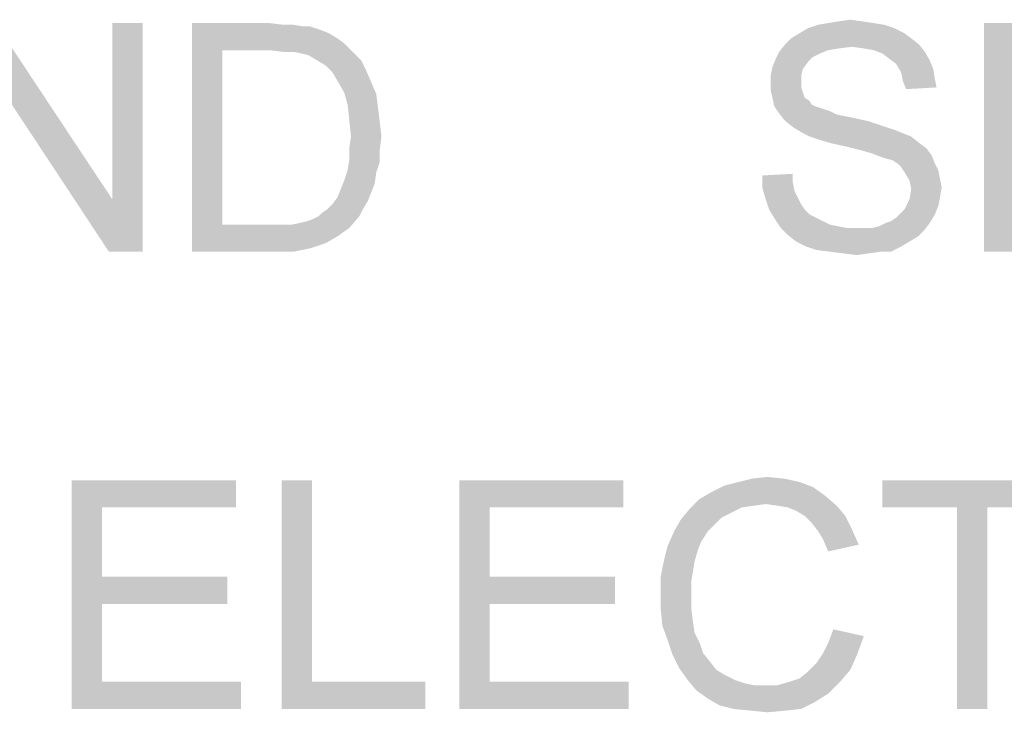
# Model space of a CAD drawing. Extents: x 0 to 841, y 0 to 594.
# Tile 40 of 102: x 646.65 to 657.42, y 53.46 to 61.04. Entities that reach past the tile are written whole.
import ezdxf

# ---------------------------------------------------------------- set-up
doc = ezdxf.new("R2010")
doc.units = 0
doc.header["$LTSCALE"] = 46.255
doc.header["$MEASUREMENT"] = 0
doc.layers.get('0').update_dxf_attribs({"linetype": 'CONTINUOUS'})

msp = doc.modelspace()

# ---------------------------------------------------------------- linework, layer by layer
at = {"color": 1, "linetype": 'Continuous'}
for points in [[(646.36667, 60.40741), (646.38519, 61), (647.66296, 59.07407)], [(647.62593, 58.5), (647.66296, 59.07407), (647.9963, 61)], [(647.62593, 58.5), (647.9963, 61), (647.9963, 58.5)], [(647.9963, 61), (647.66296, 59.07407), (647.66296, 61)], [(648.53333, 61), (649.38519, 61), (648.86667, 60.7037)], [(648.86667, 60.7037), (648.53333, 58.5), (648.53333, 61)], [(649.38519, 61), (649.53333, 60.98148), (648.86667, 60.7037)], [(649.64444, 60.98148), (649.75556, 60.96296), (648.86667, 60.7037)], [(649.53333, 60.98148), (649.64444, 60.98148), (648.86667, 60.7037)], [(656.10741, 60.98148), (655.27407, 60.94444), (655.38519, 60.98148)], [(655.27407, 60.94444), (656.10741, 60.98148), (656.21852, 60.94444)], [(655.9963, 61), (655.38519, 60.98148), (655.4963, 61)], [(655.38519, 60.98148), (655.9963, 61), (656.10741, 60.98148)], [(655.86667, 61.01852), (655.4963, 61), (655.60741, 61.01852)], [(655.4963, 61), (655.86667, 61.01852), (655.9963, 61)], [(655.60741, 61.01852), (655.73704, 61.03704), (655.86667, 61.01852)], [(657.2, 61), (658.10741, 61), (657.53333, 60.7037)], [(657.53333, 60.7037), (657.2, 58.5), (657.2, 61)], [(649.82963, 60.96296), (649.94074, 60.92593), (648.86667, 60.7037)], [(649.75556, 60.96296), (649.82963, 60.96296), (648.86667, 60.7037)], [(649.94074, 60.92593), (650.03333, 60.88889), (648.86667, 60.7037)], [(650.03333, 60.88889), (650.12593, 60.83333), (648.86667, 60.7037)], [(656.32963, 60.88889), (655.08889, 60.83333), (655.18148, 60.88889)], [(655.08889, 60.83333), (656.32963, 60.88889), (656.4037, 60.83333)], [(656.21852, 60.94444), (655.18148, 60.88889), (655.27407, 60.94444)], [(655.18148, 60.88889), (656.21852, 60.94444), (656.32963, 60.88889)], [(650.12593, 60.83333), (650.2, 60.77778), (648.86667, 60.7037)], [(649.38519, 60.7037), (648.86667, 60.7037), (650.2, 60.77778)], [(649.53333, 60.68519), (649.38519, 60.7037), (650.2, 60.77778)], [(649.64444, 60.68519), (649.53333, 60.68519), (650.2, 60.77778)], [(649.64444, 60.68519), (650.2, 60.77778), (650.29259, 60.68519)], [(655.75556, 60.74074), (654.95926, 60.68519), (655.03333, 60.77778)], [(656.4037, 60.83333), (655.03333, 60.77778), (655.08889, 60.83333)], [(655.03333, 60.77778), (656.4037, 60.83333), (656.4963, 60.75926)], [(655.03333, 60.77778), (656.4963, 60.75926), (655.75556, 60.74074)], [(655.88519, 60.72222), (655.75556, 60.74074), (656.4963, 60.75926)], [(655.9963, 60.7037), (655.88519, 60.72222), (656.4963, 60.75926)], [(655.9963, 60.7037), (656.4963, 60.75926), (656.55185, 60.68519)], [(648.86667, 60.7037), (648.86667, 58.7963), (648.53333, 58.5)], [(650.29259, 60.68519), (649.73704, 60.66667), (649.64444, 60.68519)], [(649.81111, 60.64815), (649.73704, 60.66667), (650.29259, 60.68519)], [(649.9037, 60.59259), (649.81111, 60.64815), (650.29259, 60.68519)], [(649.9037, 60.59259), (650.29259, 60.68519), (650.38519, 60.59259)], [(655.4037, 60.66667), (654.92222, 60.61111), (654.95926, 60.68519)], [(655.4037, 60.66667), (655.32963, 60.62963), (654.92222, 60.61111)], [(655.75556, 60.74074), (655.60741, 60.72222), (654.95926, 60.68519)], [(655.60741, 60.72222), (655.4963, 60.7037), (654.95926, 60.68519)], [(654.95926, 60.68519), (655.4963, 60.7037), (655.4037, 60.66667)], [(656.55185, 60.68519), (656.08889, 60.66667), (655.9963, 60.7037)], [(656.16296, 60.61111), (656.08889, 60.66667), (656.55185, 60.68519)], [(656.16296, 60.61111), (656.55185, 60.68519), (656.60741, 60.59259)], [(657.53333, 60.7037), (657.53333, 59.81481), (657.2, 58.5)], [(650.38519, 60.59259), (649.9963, 60.53704), (649.9037, 60.59259)], [(649.9963, 60.53704), (650.38519, 60.59259), (650.44074, 60.48148)], [(655.27407, 60.57407), (654.88519, 60.51852), (654.92222, 60.61111)], [(654.88519, 60.51852), (655.27407, 60.57407), (655.21852, 60.5)], [(654.92222, 60.61111), (655.32963, 60.62963), (655.27407, 60.57407)], [(656.60741, 60.59259), (656.23704, 60.55556), (656.16296, 60.61111)], [(656.23704, 60.55556), (656.60741, 60.59259), (656.64444, 60.5)], [(656.64444, 60.5), (656.29259, 60.46296), (656.23704, 60.55556)], [(650.44074, 60.48148), (650.07037, 60.46296), (649.9963, 60.53704)], [(650.12593, 60.37037), (650.07037, 60.46296), (650.44074, 60.48148)], [(650.12593, 60.37037), (650.44074, 60.48148), (650.4963, 60.35185)], [(655.21852, 60.5), (654.86667, 60.42592), (654.88519, 60.51852)], [(654.86667, 60.42592), (655.21852, 60.5), (655.2, 60.42592)], [(656.29259, 60.46296), (656.64444, 60.5), (656.66296, 60.38889)], [(656.66296, 60.38889), (656.31111, 60.37037), (656.29259, 60.46296)], [(647.66296, 59.07407), (647.62593, 58.5), (646.36667, 60.40741)], [(650.4963, 60.35185), (650.2, 60.24074), (650.12593, 60.37037)], [(650.2, 60.24074), (650.4963, 60.35185), (650.55185, 60.22222)], [(655.2, 60.42592), (655.2, 60.35185), (654.86667, 60.33333)], [(655.2, 60.42592), (654.86667, 60.33333), (654.86667, 60.42592)], [(654.86667, 60.33333), (655.2, 60.35185), (655.2, 60.2963)], [(655.2, 60.2963), (654.86667, 60.25926), (654.86667, 60.33333)], [(656.31111, 60.37037), (656.66296, 60.38889), (656.68148, 60.2963)], [(656.68148, 60.2963), (656.34815, 60.27778), (656.31111, 60.37037)], [(650.55185, 60.22222), (650.23704, 60.11111), (650.2, 60.24074)], [(650.23704, 60.11111), (650.55185, 60.22222), (650.57037, 60.07407)], [(654.86667, 60.25926), (655.2, 60.2963), (655.21852, 60.24074)], [(655.21852, 60.24074), (654.88519, 60.18518), (654.86667, 60.25926)], [(654.88519, 60.18518), (655.21852, 60.24074), (655.23704, 60.18518)], [(650.57037, 60.07407), (650.25556, 59.94444), (650.23704, 60.11111)], [(655.23704, 60.18518), (654.9037, 60.09259), (654.88519, 60.18518)], [(655.23704, 60.18518), (655.29259, 60.14815), (654.9037, 60.09259)], [(655.29259, 60.14815), (655.31111, 60.11111), (654.9037, 60.09259)], [(654.9037, 60.09259), (655.31111, 60.11111), (655.34815, 60.09259)], [(650.25556, 59.94444), (650.57037, 60.07407), (650.58889, 59.92593)], [(655.34815, 60.09259), (654.94074, 60.03704), (654.9037, 60.09259)], [(655.34815, 60.09259), (655.4037, 60.07407), (654.94074, 60.03704)], [(655.4037, 60.07407), (655.45926, 60.05556), (654.94074, 60.03704)], [(654.94074, 60.03704), (655.45926, 60.05556), (655.51481, 60.03704)], [(655.51481, 60.03704), (654.9963, 59.96296), (654.94074, 60.03704)], [(655.51481, 60.03704), (655.58889, 60), (654.9963, 59.96296)], [(650.58889, 59.92593), (650.27407, 59.75926), (650.25556, 59.94444)], [(650.27407, 59.75926), (650.58889, 59.92593), (650.60741, 59.75926)], [(655.58889, 60), (655.68148, 59.98148), (654.9963, 59.96296)], [(654.9963, 59.96296), (655.68148, 59.98148), (655.77407, 59.96296)], [(655.77407, 59.96296), (655.05185, 59.90741), (654.9963, 59.96296)], [(655.77407, 59.96296), (655.94074, 59.92593), (655.05185, 59.90741)], [(655.05185, 59.90741), (655.94074, 59.92593), (656.10741, 59.87037)], [(656.10741, 59.87037), (655.12593, 59.85185), (655.05185, 59.90741)], [(655.12593, 59.85185), (656.10741, 59.87037), (656.21852, 59.83333)], [(656.21852, 59.83333), (655.21852, 59.7963), (655.12593, 59.85185)], [(655.21852, 59.7963), (656.21852, 59.83333), (656.31111, 59.7963)], [(656.31111, 59.7963), (655.29259, 59.75926), (655.21852, 59.7963)], [(655.29259, 59.75926), (656.31111, 59.7963), (656.4037, 59.75926)], [(657.53333, 59.81481), (657.53333, 59.51852), (657.2, 58.5)], [(650.60741, 59.75926), (650.25556, 59.62963), (650.27407, 59.75926)], [(650.25556, 59.62963), (650.60741, 59.75926), (650.58889, 59.61111)], [(656.4037, 59.75926), (655.4037, 59.72222), (655.29259, 59.75926)], [(655.53333, 59.68519), (655.4037, 59.72222), (656.4037, 59.75926)], [(655.53333, 59.68519), (656.4037, 59.75926), (656.4963, 59.68519)], [(656.4963, 59.68519), (655.7, 59.64815), (655.53333, 59.68519)], [(655.7, 59.64815), (656.4963, 59.68519), (656.57037, 59.62963)], [(650.58889, 59.61111), (650.25556, 59.5), (650.25556, 59.62963)], [(650.25556, 59.5), (650.58889, 59.61111), (650.58889, 59.48148)], [(656.57037, 59.62963), (655.84815, 59.61111), (655.7, 59.64815)], [(655.97778, 59.57407), (655.84815, 59.61111), (656.57037, 59.62963)], [(655.97778, 59.57407), (656.57037, 59.62963), (656.62593, 59.55556)], [(656.62593, 59.55556), (656.07037, 59.53704), (655.97778, 59.57407)], [(650.58889, 59.48148), (650.23704, 59.38889), (650.25556, 59.5)], [(650.23704, 59.38889), (650.58889, 59.48148), (650.55185, 59.37037)], [(656.12593, 59.51852), (656.07037, 59.53704), (656.62593, 59.55556)], [(656.2, 59.5), (656.12593, 59.51852), (656.62593, 59.55556)], [(656.25556, 59.46296), (656.2, 59.5), (656.62593, 59.55556)], [(656.25556, 59.46296), (656.62593, 59.55556), (656.66296, 59.46296)], [(656.66296, 59.46296), (656.29259, 59.42593), (656.25556, 59.46296)], [(656.29259, 59.42593), (656.66296, 59.46296), (656.7, 59.38889)], [(657.2, 58.5), (657.53333, 59.51852), (657.53333, 58.5)], [(650.55185, 59.37037), (650.2, 59.27778), (650.23704, 59.38889)], [(650.2, 59.27778), (650.55185, 59.37037), (650.53333, 59.24074)], [(656.7, 59.38889), (656.32963, 59.37037), (656.29259, 59.42593)], [(656.32963, 59.37037), (656.7, 59.38889), (656.71852, 59.2963)], [(656.71852, 59.2963), (656.38519, 59.27778), (656.32963, 59.37037)], [(650.53333, 59.24074), (650.16296, 59.18519), (650.2, 59.27778)], [(654.77407, 59.33333), (655.10741, 59.35185), (655.10741, 59.25926)], [(655.10741, 59.25926), (654.77407, 59.2037), (654.77407, 59.33333)], [(654.77407, 59.2037), (655.10741, 59.25926), (655.12593, 59.16667)], [(656.38519, 59.27778), (656.71852, 59.2963), (656.73704, 59.2037)], [(656.73704, 59.2037), (656.4037, 59.18519), (656.38519, 59.27778)], [(650.4963, 59.14815), (650.12593, 59.09259), (650.16296, 59.18519)], [(650.12593, 59.09259), (650.4963, 59.14815), (650.45926, 59.05556)], [(650.16296, 59.18519), (650.53333, 59.24074), (650.4963, 59.14815)], [(655.12593, 59.16667), (654.81111, 59.07408), (654.77407, 59.2037)], [(655.12593, 59.16667), (655.16296, 59.09259), (654.81111, 59.07408)], [(656.71852, 59.09259), (656.38519, 59.07408), (656.4037, 59.18519)], [(656.4037, 59.18519), (656.73704, 59.2037), (656.71852, 59.09259)], [(650.01481, 58.96296), (650.07037, 59.01852), (650.45926, 59.05556)], [(650.01481, 58.96296), (650.45926, 59.05556), (650.4037, 58.96296)], [(650.45926, 59.05556), (650.07037, 59.01852), (650.12593, 59.09259)], [(654.81111, 59.07408), (655.16296, 59.09259), (655.2, 59.01852)], [(655.2, 59.01852), (654.84815, 58.96296), (654.81111, 59.07408)], [(656.7, 59), (656.32963, 58.96296), (656.38519, 59.07408)], [(656.38519, 59.07408), (656.71852, 59.09259), (656.7, 59)], [(649.92222, 58.88889), (649.95926, 58.92593), (650.4037, 58.96296)], [(649.92222, 58.88889), (650.4037, 58.96296), (650.36667, 58.88889)], [(650.4037, 58.96296), (649.95926, 58.92593), (650.01481, 58.96296)], [(654.84815, 58.96296), (655.2, 59.01852), (655.23704, 58.96296)], [(655.23704, 58.96296), (654.9037, 58.87037), (654.84815, 58.96296)], [(655.23704, 58.96296), (655.29259, 58.90741), (654.9037, 58.87037)], [(656.66296, 58.90741), (656.23704, 58.87037), (656.29259, 58.92593)], [(656.29259, 58.92593), (656.32963, 58.96296), (656.7, 59)], [(656.29259, 58.92593), (656.7, 59), (656.66296, 58.90741)], [(649.62593, 58.7963), (649.71852, 58.81481), (650.36667, 58.88889)], [(649.62593, 58.7963), (650.36667, 58.88889), (650.25556, 58.75926)], [(649.71852, 58.81481), (649.79259, 58.83333), (650.36667, 58.88889)], [(649.79259, 58.83333), (649.84815, 58.85185), (650.36667, 58.88889)], [(650.36667, 58.88889), (649.84815, 58.85185), (649.92222, 58.88889)], [(654.9037, 58.87037), (655.29259, 58.90741), (655.36667, 58.87037)], [(655.36667, 58.87037), (654.97778, 58.75926), (654.9037, 58.87037)], [(655.36667, 58.87037), (655.44074, 58.83333), (654.97778, 58.75926)], [(655.44074, 58.83333), (655.51481, 58.7963), (654.97778, 58.75926)], [(656.12593, 58.81481), (656.18148, 58.83333), (656.66296, 58.90741)], [(656.12593, 58.81481), (656.66296, 58.90741), (656.60741, 58.81481)], [(656.18148, 58.83333), (656.23704, 58.87037), (656.66296, 58.90741)], [(649.62593, 58.7963), (650.25556, 58.75926), (648.53333, 58.5)], [(649.51481, 58.7963), (649.62593, 58.7963), (648.53333, 58.5)], [(649.4037, 58.7963), (649.51481, 58.7963), (648.53333, 58.5)], [(648.86667, 58.7963), (649.4037, 58.7963), (648.53333, 58.5)], [(650.25556, 58.75926), (650.12593, 58.66667), (648.53333, 58.5)], [(655.51481, 58.7963), (655.60741, 58.77778), (654.97778, 58.75926)], [(654.97778, 58.75926), (655.60741, 58.77778), (655.7, 58.75926)], [(655.7, 58.75926), (655.05185, 58.68519), (654.97778, 58.75926)], [(655.97778, 58.75926), (656.55185, 58.74074), (655.05185, 58.68519)], [(655.88519, 58.75926), (655.97778, 58.75926), (655.05185, 58.68519)], [(655.81111, 58.75926), (655.88519, 58.75926), (655.05185, 58.68519)], [(655.7, 58.75926), (655.81111, 58.75926), (655.05185, 58.68519)], [(655.05185, 58.68519), (656.55185, 58.74074), (656.47778, 58.66667)], [(655.97778, 58.75926), (656.05185, 58.77778), (656.60741, 58.81481)], [(655.97778, 58.75926), (656.60741, 58.81481), (656.55185, 58.74074)], [(656.60741, 58.81481), (656.05185, 58.77778), (656.12593, 58.81481)], [(650.12593, 58.66667), (649.9963, 58.59259), (648.53333, 58.5)], [(656.47778, 58.66667), (655.14444, 58.61111), (655.05185, 58.68519)], [(655.14444, 58.61111), (656.47778, 58.66667), (656.38519, 58.61111)], [(656.38519, 58.61111), (655.25556, 58.55556), (655.14444, 58.61111)], [(655.25556, 58.55556), (656.38519, 58.61111), (656.29259, 58.55556)], [(649.9963, 58.59259), (649.82963, 58.53704), (648.53333, 58.5)], [(649.42222, 58.5), (648.53333, 58.5), (649.82963, 58.53704)], [(649.42222, 58.5), (649.82963, 58.53704), (649.64444, 58.5)], [(656.29259, 58.55556), (655.36667, 58.51852), (655.25556, 58.55556)], [(655.51481, 58.5), (655.36667, 58.51852), (656.29259, 58.55556)], [(656.07037, 58.5), (655.51481, 58.5), (656.29259, 58.55556)], [(656.07037, 58.5), (655.66296, 58.48148), (655.51481, 58.5)], [(655.66296, 58.48148), (656.07037, 58.5), (655.94074, 58.48148)], [(656.07037, 58.5), (656.29259, 58.55556), (656.18148, 58.5)], [(655.94074, 58.48148), (655.81111, 58.46296), (655.66296, 58.48148)], [(655.01481, 56.01852), (654.51481, 55.98148), (654.66296, 56.01852)], [(654.51481, 55.98148), (655.01481, 56.01852), (655.18148, 55.98148)], [(654.66296, 56.01852), (654.82963, 56.03704), (655.01481, 56.01852)], [(647.21852, 56), (649.01481, 56), (647.55185, 55.7037)], [(647.55185, 55.7037), (647.21852, 53.5), (647.21852, 56)], [(647.55185, 55.7037), (649.01481, 56), (649.01481, 55.7037)], [(649.84815, 56), (649.84815, 53.7963), (649.51481, 53.5)], [(649.84815, 56), (649.51481, 53.5), (649.51481, 56)], [(651.45926, 56), (653.25556, 56), (651.79259, 55.7037)], [(651.79259, 55.7037), (651.45926, 53.5), (651.45926, 56)], [(651.79259, 55.7037), (653.25556, 56), (653.25556, 55.7037)], [(655.32963, 55.92593), (654.21852, 55.87037), (654.36667, 55.94444)], [(654.21852, 55.87037), (655.32963, 55.92593), (655.45926, 55.83333)], [(655.18148, 55.98148), (654.36667, 55.94444), (654.51481, 55.98148)], [(654.36667, 55.94444), (655.18148, 55.98148), (655.32963, 55.92593)], [(658.05185, 56), (656.08889, 55.7037), (656.08889, 56)], [(656.9037, 55.7037), (656.08889, 55.7037), (658.05185, 56)], [(657.23704, 55.7037), (656.9037, 55.7037), (658.05185, 56)], [(657.23704, 55.7037), (658.05185, 56), (658.05185, 55.7037)], [(655.45926, 55.83333), (654.08889, 55.7963), (654.21852, 55.87037)], [(654.81111, 55.74074), (654.08889, 55.7963), (655.45926, 55.83333)], [(654.94074, 55.72222), (654.81111, 55.74074), (655.45926, 55.83333)], [(654.94074, 55.72222), (655.45926, 55.83333), (655.58889, 55.72222)], [(647.55185, 55.7037), (647.55185, 54.94445), (647.21852, 53.5)], [(651.79259, 55.7037), (651.79259, 54.94445), (651.45926, 53.5)], [(654.81111, 55.74074), (653.97778, 55.68519), (654.08889, 55.7963)], [(654.81111, 55.74074), (654.68148, 55.72222), (653.97778, 55.68519)], [(654.68148, 55.72222), (654.55185, 55.7037), (653.97778, 55.68519)], [(653.97778, 55.68519), (654.55185, 55.7037), (654.44074, 55.64815)], [(655.58889, 55.72222), (655.05185, 55.7037), (654.94074, 55.72222)], [(655.14444, 55.66667), (655.05185, 55.7037), (655.58889, 55.72222)], [(655.23704, 55.61111), (655.14444, 55.66667), (655.58889, 55.72222)], [(655.23704, 55.61111), (655.58889, 55.72222), (655.68148, 55.61111)], [(657.23704, 55.7037), (656.9037, 53.5), (656.9037, 55.7037)], [(656.9037, 53.5), (657.23704, 55.7037), (657.23704, 53.5)], [(654.44074, 55.64815), (653.88519, 55.57407), (653.97778, 55.68519)], [(654.44074, 55.64815), (654.32963, 55.59259), (653.88519, 55.57407)], [(653.88519, 55.57407), (654.32963, 55.59259), (654.25556, 55.51852)], [(655.68148, 55.61111), (655.31111, 55.53704), (655.23704, 55.61111)], [(655.31111, 55.53704), (655.68148, 55.61111), (655.75556, 55.46296)], [(654.25556, 55.51852), (653.81111, 55.44445), (653.88519, 55.57407)], [(653.81111, 55.44445), (654.25556, 55.51852), (654.18148, 55.44445)], [(655.75556, 55.46296), (655.38519, 55.44445), (655.31111, 55.53704)], [(654.18148, 55.44445), (654.10741, 55.33333), (653.73704, 55.27778)], [(654.18148, 55.44445), (653.73704, 55.27778), (653.81111, 55.44445)], [(655.44074, 55.35185), (655.38519, 55.44445), (655.75556, 55.46296)], [(655.44074, 55.35185), (655.75556, 55.46296), (655.82963, 55.2963)], [(654.07037, 55.24074), (653.7, 55.12963), (653.73704, 55.27778)], [(653.73704, 55.27778), (654.10741, 55.33333), (654.07037, 55.24074)], [(655.82963, 55.2963), (655.4963, 55.22222), (655.44074, 55.35185)], [(653.7, 55.12963), (654.07037, 55.24074), (654.03333, 55.11111)], [(654.03333, 55.11111), (653.66296, 54.94444), (653.7, 55.12963)], [(654.03333, 55.11111), (654.01481, 55), (653.66296, 54.94444)], [(647.55185, 54.94445), (647.55185, 54.64815), (647.21852, 53.5)], [(647.55185, 54.64815), (648.92222, 54.94445), (648.92222, 54.64815)], [(647.55185, 54.94445), (648.92222, 54.94445), (647.55185, 54.64815)], [(651.79259, 54.94445), (651.79259, 54.64815), (651.45926, 53.5)], [(651.79259, 54.64815), (653.16296, 54.94445), (653.16296, 54.64815)], [(651.79259, 54.94445), (653.16296, 54.94445), (651.79259, 54.64815)], [(653.66296, 54.94444), (654.01481, 55), (653.9963, 54.88889)], [(653.9963, 54.88889), (653.66296, 54.75926), (653.66296, 54.94444)], [(653.66296, 54.75926), (653.9963, 54.88889), (653.9963, 54.75926)], [(653.9963, 54.75926), (653.9963, 54.61111), (653.66296, 54.59259)], [(653.9963, 54.75926), (653.66296, 54.59259), (653.66296, 54.75926)], [(647.55185, 54.64815), (647.55185, 53.7963), (647.21852, 53.5)], [(651.79259, 54.64815), (651.79259, 53.7963), (651.45926, 53.5)], [(653.66296, 54.59259), (653.9963, 54.61111), (654.01481, 54.46296)], [(654.01481, 54.46296), (653.68148, 54.40741), (653.66296, 54.59259)], [(653.68148, 54.40741), (654.01481, 54.46296), (654.03333, 54.33333)], [(654.03333, 54.33333), (653.73704, 54.25926), (653.68148, 54.40741)], [(653.73704, 54.25926), (654.03333, 54.33333), (654.08889, 54.22222)], [(655.44074, 54.11111), (655.4963, 54.22222), (655.88519, 54.2963)], [(655.44074, 54.11111), (655.88519, 54.2963), (655.81111, 54.09259)], [(655.88519, 54.2963), (655.4963, 54.22222), (655.55185, 54.37037)], [(654.08889, 54.22222), (653.79259, 54.09259), (653.73704, 54.25926)], [(654.08889, 54.22222), (654.12593, 54.11111), (653.79259, 54.09259)], [(653.79259, 54.09259), (654.12593, 54.11111), (654.2, 54.01852)], [(654.2, 54.01852), (653.86667, 53.94444), (653.79259, 54.09259)], [(655.81111, 54.09259), (655.36667, 54), (655.44074, 54.11111)], [(655.36667, 54), (655.81111, 54.09259), (655.73704, 53.92593)], [(653.86667, 53.94444), (654.2, 54.01852), (654.27407, 53.92593)], [(655.73704, 53.92593), (655.27407, 53.90741), (655.36667, 54)], [(654.27407, 53.92593), (653.95926, 53.81481), (653.86667, 53.94444)], [(654.27407, 53.92593), (654.36667, 53.87037), (653.95926, 53.81481)], [(653.95926, 53.81481), (654.36667, 53.87037), (654.47778, 53.81481)], [(655.07037, 53.7963), (655.18148, 53.83333), (655.73704, 53.92593)], [(655.07037, 53.7963), (655.73704, 53.92593), (655.62593, 53.7963)], [(655.18148, 53.83333), (655.27407, 53.90741), (655.73704, 53.92593)], [(647.55185, 53.7963), (649.07037, 53.7963), (647.21852, 53.5)], [(647.21852, 53.5), (649.07037, 53.7963), (649.07037, 53.5)], [(649.84815, 53.7963), (651.08889, 53.7963), (649.51481, 53.5)], [(649.51481, 53.5), (651.08889, 53.7963), (651.08889, 53.5)], [(651.79259, 53.7963), (653.31111, 53.7963), (651.45926, 53.5)], [(651.45926, 53.5), (653.31111, 53.7963), (653.31111, 53.5)], [(654.47778, 53.81481), (654.05185, 53.7037), (653.95926, 53.81481)], [(654.47778, 53.81481), (654.58889, 53.77778), (654.05185, 53.7037)], [(654.05185, 53.7037), (654.94074, 53.75926), (655.62593, 53.7963)], [(654.05185, 53.7037), (655.62593, 53.7963), (655.4963, 53.66667)], [(654.58889, 53.77778), (654.68148, 53.75926), (654.05185, 53.7037)], [(654.81111, 53.75926), (654.94074, 53.75926), (654.05185, 53.7037)], [(654.68148, 53.75926), (654.81111, 53.75926), (654.05185, 53.7037)], [(655.62593, 53.7963), (654.94074, 53.75926), (655.07037, 53.7963)], [(655.4963, 53.66667), (654.18148, 53.61111), (654.05185, 53.7037)], [(654.18148, 53.61111), (655.4963, 53.66667), (655.34815, 53.57407)], [(655.34815, 53.57407), (654.31111, 53.53704), (654.18148, 53.61111)], [(654.45926, 53.5), (654.31111, 53.53704), (655.34815, 53.57407)], [(654.45926, 53.5), (655.34815, 53.57407), (655.2, 53.5)], [(655.2, 53.5), (654.64444, 53.48148), (654.45926, 53.5)], [(654.64444, 53.48148), (655.2, 53.5), (655.03333, 53.48148)], [(655.03333, 53.48148), (654.82963, 53.46296), (654.64444, 53.48148)]]:
    msp.add_solid(points, dxfattribs=at)

doc.saveas('drawing.dxf')
